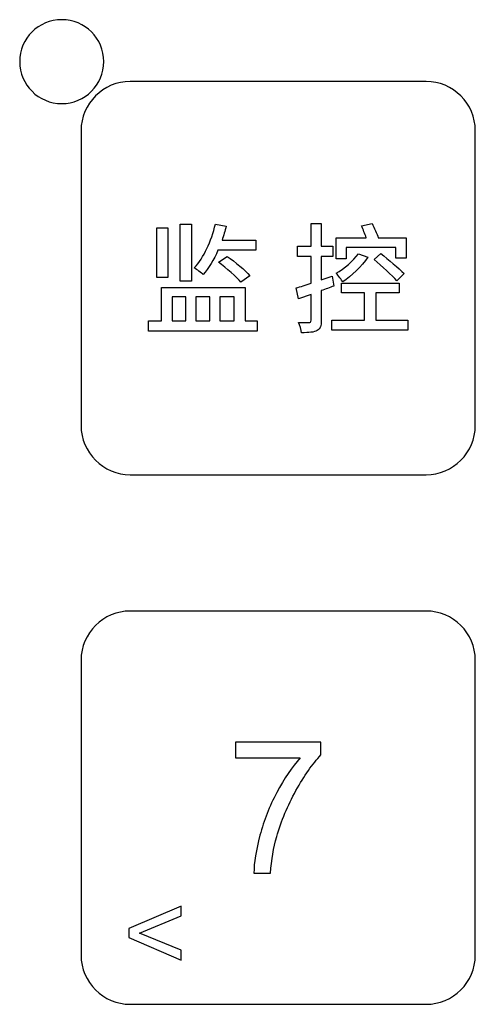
# Model space of a CAD drawing. Header units: millimetres. Extents: x 7099 to 9560, y -2357 to -1635.
# Tile 60 of 85: x 7477 to 7494, y -1806 to -1769. Entities that reach past the tile are written whole.
import ezdxf

# ---------------------------------------------------------------- set-up
doc = ezdxf.new("R2010")
doc.units = ezdxf.units.MM
doc.header["$LTSCALE"] = 3

msp = doc.modelspace()

# ---------------------------------------------------------------- linework, layer by layer
at = {"linetype": 'Continuous', "lineweight": 30}
for points, knots in [([(7478.477, -1768.665), (7479.363, -1768.665), (7480.081, -1769.382), (7480.081, -1770.265), (7480.081, -1770.265), (7480.081, -1771.149), (7479.363, -1771.865), (7478.477, -1771.865), (7478.477, -1771.865), (7477.591, -1771.865), (7476.873, -1771.149), (7476.873, -1770.265), (7476.873, -1770.265), (7476.873, -1769.382), (7477.591, -1768.665), (7478.477, -1768.665)], [0, 0, 0, 0, 0.2, 0.2, 0.2, 0.2, 0.4, 0.4, 0.4, 0.4, 0.6, 0.6, 0.6, 0.6, 1, 1, 1, 1]), ([(7481.093, -1771.02), (7481.093, -1771.02), (7492.371, -1771.02), (7492.371, -1771.02), (7492.371, -1771.02), (7493.405, -1771.02), (7494.251, -1771.864), (7494.251, -1772.896), (7494.251, -1772.896), (7494.251, -1772.896), (7494.251, -1784.145), (7494.251, -1784.145), (7494.251, -1784.145), (7494.251, -1785.177), (7493.405, -1786.02), (7492.371, -1786.02), (7492.371, -1786.02), (7492.371, -1786.02), (7481.093, -1786.02), (7481.093, -1786.02), (7481.093, -1786.02), (7480.059, -1786.02), (7479.213, -1785.177), (7479.213, -1784.145), (7479.213, -1784.145), (7479.213, -1784.145), (7479.213, -1772.896), (7479.213, -1772.896), (7479.213, -1772.896), (7479.213, -1771.864), (7480.059, -1771.02), (7481.093, -1771.02)], [0, 0, 0, 0, 0.111111, 0.111111, 0.111111, 0.111111, 0.222222, 0.222222, 0.222222, 0.222222, 0.333333, 0.333333, 0.333333, 0.333333, 0.444444, 0.444444, 0.444444, 0.444444, 0.555556, 0.555556, 0.555556, 0.555556, 0.666667, 0.666667, 0.666667, 0.666667, 0.777778, 0.777778, 0.777778, 0.777778, 1, 1, 1, 1]), ([(7482.522, -1776.61), (7482.522, -1776.61), (7482.11, -1776.61), (7482.11, -1776.61), (7482.11, -1776.61), (7482.11, -1776.61), (7482.11, -1778.504), (7482.11, -1778.504), (7482.11, -1778.504), (7482.11, -1778.504), (7482.522, -1778.504), (7482.522, -1778.504), (7482.522, -1778.504), (7482.522, -1778.504), (7482.522, -1776.61), (7482.522, -1776.61)], [0, 0, 0, 0, 0.2, 0.2, 0.2, 0.2, 0.4, 0.4, 0.4, 0.4, 0.6, 0.6, 0.6, 0.6, 1, 1, 1, 1]), ([(7483.421, -1776.459), (7483.421, -1776.459), (7482.999, -1776.459), (7482.999, -1776.459), (7482.999, -1776.459), (7482.999, -1776.459), (7482.999, -1778.642), (7482.999, -1778.642), (7482.999, -1778.642), (7482.999, -1778.642), (7483.421, -1778.642), (7483.421, -1778.642), (7483.421, -1778.642), (7483.421, -1778.642), (7483.421, -1776.459), (7483.421, -1776.459)], [0, 0, 0, 0, 0.2, 0.2, 0.2, 0.2, 0.4, 0.4, 0.4, 0.4, 0.6, 0.6, 0.6, 0.6, 1, 1, 1, 1]), ([(7485.879, -1777.459), (7485.879, -1777.459), (7485.879, -1777.074), (7485.879, -1777.074), (7485.879, -1777.074), (7485.879, -1777.074), (7484.591, -1777.074), (7484.591, -1777.074), (7484.591, -1777.074), (7484.65, -1776.899), (7484.705, -1776.725), (7484.751, -1776.537), (7484.751, -1776.537), (7484.751, -1776.537), (7484.338, -1776.459), (7484.338, -1776.459), (7484.338, -1776.459), (7484.182, -1777.115), (7483.903, -1777.738), (7483.531, -1778.133), (7483.531, -1778.133), (7483.628, -1778.193), (7483.802, -1778.316), (7483.875, -1778.39), (7483.875, -1778.39), (7484.086, -1778.142), (7484.279, -1777.821), (7484.435, -1777.459), (7484.435, -1777.459), (7484.435, -1777.459), (7485.879, -1777.459), (7485.879, -1777.459)], [0, 0, 0, 0, 0.111111, 0.111111, 0.111111, 0.111111, 0.222222, 0.222222, 0.222222, 0.222222, 0.333333, 0.333333, 0.333333, 0.333333, 0.444444, 0.444444, 0.444444, 0.444444, 0.555556, 0.555556, 0.555556, 0.555556, 0.666667, 0.666667, 0.666667, 0.666667, 0.777778, 0.777778, 0.777778, 0.777778, 1, 1, 1, 1]), ([(7488.786, -1778.445), (7488.786, -1778.445), (7488.378, -1778.587), (7488.378, -1778.587), (7488.378, -1778.587), (7488.378, -1778.587), (7488.378, -1777.693), (7488.378, -1777.693), (7488.378, -1777.693), (7488.378, -1777.693), (7488.814, -1777.693), (7488.814, -1777.693), (7488.814, -1777.693), (7488.814, -1777.693), (7488.814, -1777.298), (7488.814, -1777.298), (7488.814, -1777.298), (7488.814, -1777.298), (7488.378, -1777.298), (7488.378, -1777.298), (7488.378, -1777.298), (7488.378, -1777.298), (7488.378, -1776.445), (7488.378, -1776.445), (7488.378, -1776.445), (7488.378, -1776.445), (7487.988, -1776.445), (7487.988, -1776.445), (7487.988, -1776.445), (7487.988, -1776.445), (7487.988, -1777.298), (7487.988, -1777.298), (7487.988, -1777.298), (7487.988, -1777.298), (7487.475, -1777.298), (7487.475, -1777.298), (7487.475, -1777.298), (7487.475, -1777.298), (7487.475, -1777.693), (7487.475, -1777.693), (7487.475, -1777.693), (7487.475, -1777.693), (7487.988, -1777.693), (7487.988, -1777.693), (7487.988, -1777.693), (7487.988, -1777.693), (7487.988, -1778.715), (7487.988, -1778.715), (7487.988, -1778.715), (7487.777, -1778.789), (7487.58, -1778.848), (7487.424, -1778.894), (7487.424, -1778.894), (7487.424, -1778.894), (7487.511, -1779.312), (7487.511, -1779.312), (7487.511, -1779.312), (7487.511, -1779.312), (7487.988, -1779.142), (7487.988, -1779.142), (7487.988, -1779.142), (7487.988, -1779.142), (7487.988, -1780.132), (7487.988, -1780.132), (7487.988, -1780.132), (7487.988, -1780.197), (7487.965, -1780.215), (7487.91, -1780.215), (7487.91, -1780.215), (7487.86, -1780.215), (7487.686, -1780.215), (7487.507, -1780.21), (7487.507, -1780.21), (7487.557, -1780.32), (7487.612, -1780.504), (7487.621, -1780.605), (7487.621, -1780.605), (7487.91, -1780.605), (7488.094, -1780.591), (7488.218, -1780.522), (7488.218, -1780.522), (7488.337, -1780.458), (7488.378, -1780.343), (7488.378, -1780.132), (7488.378, -1780.132), (7488.378, -1780.132), (7488.378, -1779), (7488.378, -1779), (7488.378, -1779), (7488.534, -1778.945), (7488.699, -1778.885), (7488.855, -1778.825), (7488.855, -1778.825), (7488.855, -1778.825), (7488.786, -1778.445), (7488.786, -1778.445)], [0, 0, 0, 0, 0.04, 0.04, 0.04, 0.04, 0.08, 0.08, 0.08, 0.08, 0.12, 0.12, 0.12, 0.12, 0.16, 0.16, 0.16, 0.16, 0.2, 0.2, 0.2, 0.2, 0.24, 0.24, 0.24, 0.24, 0.28, 0.28, 0.28, 0.28, 0.32, 0.32, 0.32, 0.32, 0.36, 0.36, 0.36, 0.36, 0.4, 0.4, 0.4, 0.4, 0.44, 0.44, 0.44, 0.44, 0.48, 0.48, 0.48, 0.48, 0.52, 0.52, 0.52, 0.52, 0.56, 0.56, 0.56, 0.56, 0.6, 0.6, 0.6, 0.6, 0.64, 0.64, 0.64, 0.64, 0.68, 0.68, 0.68, 0.68, 0.72, 0.72, 0.72, 0.72, 0.76, 0.76, 0.76, 0.76, 0.8, 0.8, 0.8, 0.8, 0.84, 0.84, 0.84, 0.84, 0.88, 0.88, 0.88, 0.88, 0.92, 0.92, 0.92, 0.92, 1, 1, 1, 1]), ([(7489.327, -1777.349), (7489.327, -1777.349), (7491.217, -1777.349), (7491.217, -1777.349), (7491.217, -1777.349), (7491.217, -1777.349), (7491.217, -1777.757), (7491.217, -1777.757), (7491.217, -1777.757), (7491.217, -1777.757), (7491.62, -1777.757), (7491.62, -1777.757), (7491.62, -1777.757), (7491.62, -1777.757), (7491.62, -1776.982), (7491.62, -1776.982), (7491.62, -1776.982), (7491.62, -1776.982), (7490.552, -1776.982), (7490.552, -1776.982), (7490.552, -1776.982), (7490.497, -1776.826), (7490.396, -1776.61), (7490.318, -1776.436), (7490.318, -1776.436), (7490.318, -1776.436), (7489.91, -1776.532), (7489.91, -1776.532), (7489.91, -1776.532), (7489.969, -1776.665), (7490.043, -1776.835), (7490.093, -1776.982), (7490.093, -1776.982), (7490.093, -1776.982), (7488.938, -1776.982), (7488.938, -1776.982), (7488.938, -1776.982), (7488.938, -1776.982), (7488.938, -1777.789), (7488.938, -1777.789), (7488.938, -1777.789), (7488.938, -1777.789), (7489.327, -1777.789), (7489.327, -1777.789), (7489.327, -1777.789), (7489.327, -1777.789), (7489.327, -1777.349), (7489.327, -1777.349)], [0, 0, 0, 0, 0.076923, 0.076923, 0.076923, 0.076923, 0.153846, 0.153846, 0.153846, 0.153846, 0.230769, 0.230769, 0.230769, 0.230769, 0.307692, 0.307692, 0.307692, 0.307692, 0.384615, 0.384615, 0.384615, 0.384615, 0.461538, 0.461538, 0.461538, 0.461538, 0.538462, 0.538462, 0.538462, 0.538462, 0.615385, 0.615385, 0.615385, 0.615385, 0.692308, 0.692308, 0.692308, 0.692308, 0.769231, 0.769231, 0.769231, 0.769231, 0.846154, 0.846154, 0.846154, 0.846154, 1, 1, 1, 1]), ([(7484.458, -1777.913), (7484.765, -1778.142), (7485.141, -1778.472), (7485.311, -1778.683), (7485.311, -1778.683), (7485.311, -1778.683), (7485.655, -1778.431), (7485.655, -1778.431), (7485.655, -1778.431), (7485.467, -1778.215), (7485.091, -1777.904), (7484.788, -1777.693), (7484.788, -1777.693), (7484.788, -1777.693), (7484.458, -1777.913), (7484.458, -1777.913)], [0, 0, 0, 0, 0.2, 0.2, 0.2, 0.2, 0.4, 0.4, 0.4, 0.4, 0.6, 0.6, 0.6, 0.6, 1, 1, 1, 1]), ([(7489.791, -1777.592), (7489.584, -1777.867), (7489.259, -1778.156), (7488.947, -1778.339), (7488.947, -1778.339), (7489.02, -1778.417), (7489.153, -1778.596), (7489.199, -1778.669), (7489.199, -1778.669), (7489.529, -1778.44), (7489.914, -1778.073), (7490.153, -1777.725), (7490.153, -1777.725), (7490.153, -1777.725), (7489.791, -1777.592), (7489.791, -1777.592)], [0, 0, 0, 0, 0.2, 0.2, 0.2, 0.2, 0.4, 0.4, 0.4, 0.4, 0.6, 0.6, 0.6, 0.6, 1, 1, 1, 1]), ([(7490.396, -1777.816), (7490.685, -1778.069), (7491.075, -1778.417), (7491.263, -1778.624), (7491.263, -1778.624), (7491.263, -1778.624), (7491.533, -1778.344), (7491.533, -1778.344), (7491.533, -1778.344), (7491.332, -1778.147), (7490.937, -1777.807), (7490.653, -1777.583), (7490.653, -1777.583), (7490.653, -1777.583), (7490.396, -1777.816), (7490.396, -1777.816)], [0, 0, 0, 0, 0.2, 0.2, 0.2, 0.2, 0.4, 0.4, 0.4, 0.4, 0.6, 0.6, 0.6, 0.6, 1, 1, 1, 1]), ([(7485.467, -1780.155), (7485.467, -1780.155), (7485.467, -1778.88), (7485.467, -1778.88), (7485.467, -1778.88), (7485.467, -1778.88), (7482.284, -1778.88), (7482.284, -1778.88), (7482.284, -1778.88), (7482.284, -1778.88), (7482.284, -1780.155), (7482.284, -1780.155), (7482.284, -1780.155), (7482.284, -1780.155), (7481.789, -1780.155), (7481.789, -1780.155), (7481.789, -1780.155), (7481.789, -1780.155), (7481.789, -1780.541), (7481.789, -1780.541), (7481.789, -1780.541), (7481.789, -1780.541), (7485.93, -1780.541), (7485.93, -1780.541), (7485.93, -1780.541), (7485.93, -1780.541), (7485.93, -1780.155), (7485.93, -1780.155), (7485.93, -1780.155), (7485.93, -1780.155), (7485.467, -1780.155), (7485.467, -1780.155)], [0, 0, 0, 0, 0.111111, 0.111111, 0.111111, 0.111111, 0.222222, 0.222222, 0.222222, 0.222222, 0.333333, 0.333333, 0.333333, 0.333333, 0.444444, 0.444444, 0.444444, 0.444444, 0.555556, 0.555556, 0.555556, 0.555556, 0.666667, 0.666667, 0.666667, 0.666667, 0.777778, 0.777778, 0.777778, 0.777778, 1, 1, 1, 1]), ([(7490.451, -1780.128), (7490.451, -1780.128), (7490.451, -1779.087), (7490.451, -1779.087), (7490.451, -1779.087), (7490.451, -1779.087), (7491.35, -1779.087), (7491.35, -1779.087), (7491.35, -1779.087), (7491.35, -1779.087), (7491.35, -1778.715), (7491.35, -1778.715), (7491.35, -1778.715), (7491.35, -1778.715), (7489.144, -1778.715), (7489.144, -1778.715), (7489.144, -1778.715), (7489.144, -1778.715), (7489.144, -1779.087), (7489.144, -1779.087), (7489.144, -1779.087), (7489.144, -1779.087), (7490.024, -1779.087), (7490.024, -1779.087), (7490.024, -1779.087), (7490.024, -1779.087), (7490.024, -1780.128), (7490.024, -1780.128), (7490.024, -1780.128), (7490.024, -1780.128), (7488.782, -1780.128), (7488.782, -1780.128), (7488.782, -1780.128), (7488.782, -1780.128), (7488.782, -1780.504), (7488.782, -1780.504), (7488.782, -1780.504), (7488.782, -1780.504), (7491.675, -1780.504), (7491.675, -1780.504), (7491.675, -1780.504), (7491.675, -1780.504), (7491.675, -1780.128), (7491.675, -1780.128), (7491.675, -1780.128), (7491.675, -1780.128), (7490.451, -1780.128), (7490.451, -1780.128)], [0, 0, 0, 0, 0.076923, 0.076923, 0.076923, 0.076923, 0.153846, 0.153846, 0.153846, 0.153846, 0.230769, 0.230769, 0.230769, 0.230769, 0.307692, 0.307692, 0.307692, 0.307692, 0.384615, 0.384615, 0.384615, 0.384615, 0.461538, 0.461538, 0.461538, 0.461538, 0.538462, 0.538462, 0.538462, 0.538462, 0.615385, 0.615385, 0.615385, 0.615385, 0.692308, 0.692308, 0.692308, 0.692308, 0.769231, 0.769231, 0.769231, 0.769231, 0.846154, 0.846154, 0.846154, 0.846154, 1, 1, 1, 1]), ([(7482.683, -1779.238), (7482.683, -1779.238), (7483.206, -1779.238), (7483.206, -1779.238), (7483.206, -1779.238), (7483.206, -1779.238), (7483.206, -1780.155), (7483.206, -1780.155), (7483.206, -1780.155), (7483.206, -1780.155), (7482.683, -1780.155), (7482.683, -1780.155), (7482.683, -1780.155), (7482.683, -1780.155), (7482.683, -1779.238), (7482.683, -1779.238)], [0, 0, 0, 0, 0.2, 0.2, 0.2, 0.2, 0.4, 0.4, 0.4, 0.4, 0.6, 0.6, 0.6, 0.6, 1, 1, 1, 1]), ([(7484.123, -1779.238), (7484.123, -1779.238), (7484.123, -1780.155), (7484.123, -1780.155), (7484.123, -1780.155), (7484.123, -1780.155), (7483.595, -1780.155), (7483.595, -1780.155), (7483.595, -1780.155), (7483.595, -1780.155), (7483.595, -1779.238), (7483.595, -1779.238), (7483.595, -1779.238), (7483.595, -1779.238), (7484.123, -1779.238), (7484.123, -1779.238)], [0, 0, 0, 0, 0.2, 0.2, 0.2, 0.2, 0.4, 0.4, 0.4, 0.4, 0.6, 0.6, 0.6, 0.6, 1, 1, 1, 1]), ([(7485.049, -1779.238), (7485.049, -1779.238), (7485.049, -1780.155), (7485.049, -1780.155), (7485.049, -1780.155), (7485.049, -1780.155), (7484.513, -1780.155), (7484.513, -1780.155), (7484.513, -1780.155), (7484.513, -1780.155), (7484.513, -1779.238), (7484.513, -1779.238), (7484.513, -1779.238), (7484.513, -1779.238), (7485.049, -1779.238), (7485.049, -1779.238)], [0, 0, 0, 0, 0.2, 0.2, 0.2, 0.2, 0.4, 0.4, 0.4, 0.4, 0.6, 0.6, 0.6, 0.6, 1, 1, 1, 1]), ([(7481.093, -1791.22), (7481.093, -1791.22), (7492.371, -1791.22), (7492.371, -1791.22), (7492.371, -1791.22), (7493.405, -1791.22), (7494.251, -1792.064), (7494.251, -1793.096), (7494.251, -1793.096), (7494.251, -1793.096), (7494.251, -1804.345), (7494.251, -1804.345), (7494.251, -1804.345), (7494.251, -1805.377), (7493.405, -1806.22), (7492.371, -1806.22), (7492.371, -1806.22), (7492.371, -1806.22), (7481.093, -1806.22), (7481.093, -1806.22), (7481.093, -1806.22), (7480.059, -1806.22), (7479.213, -1805.377), (7479.213, -1804.345), (7479.213, -1804.345), (7479.213, -1804.345), (7479.213, -1793.096), (7479.213, -1793.096), (7479.213, -1793.096), (7479.213, -1792.064), (7480.059, -1791.22), (7481.093, -1791.22)], [0, 0, 0, 0, 0.111111, 0.111111, 0.111111, 0.111111, 0.222222, 0.222222, 0.222222, 0.222222, 0.333333, 0.333333, 0.333333, 0.333333, 0.444444, 0.444444, 0.444444, 0.444444, 0.555556, 0.555556, 0.555556, 0.555556, 0.666667, 0.666667, 0.666667, 0.666667, 0.777778, 0.777778, 0.777778, 0.777778, 1, 1, 1, 1]), ([(7485.099, -1796.819), (7485.099, -1796.819), (7485.099, -1796.226), (7485.099, -1796.226), (7485.099, -1796.226), (7485.099, -1796.226), (7488.365, -1796.226), (7488.365, -1796.226), (7488.365, -1796.226), (7488.365, -1796.226), (7488.365, -1796.706), (7488.365, -1796.706), (7488.365, -1796.706), (7488.044, -1797.048), (7487.724, -1797.503), (7487.409, -1798.071), (7487.409, -1798.071), (7487.093, -1798.639), (7486.85, -1799.224), (7486.677, -1799.825), (7486.677, -1799.825), (7486.553, -1800.247), (7486.473, -1800.711), (7486.439, -1801.215), (7486.439, -1801.215), (7486.439, -1801.215), (7485.804, -1801.215), (7485.804, -1801.215), (7485.804, -1801.215), (7485.811, -1800.817), (7485.889, -1800.336), (7486.038, -1799.773), (7486.038, -1799.773), (7486.187, -1799.208), (7486.4, -1798.665), (7486.679, -1798.142), (7486.679, -1798.142), (7486.958, -1797.619), (7487.254, -1797.178), (7487.568, -1796.819), (7487.568, -1796.819), (7487.568, -1796.819), (7485.099, -1796.819), (7485.099, -1796.819)], [0, 0, 0, 0, 0.083333, 0.083333, 0.083333, 0.083333, 0.166667, 0.166667, 0.166667, 0.166667, 0.25, 0.25, 0.25, 0.25, 0.333333, 0.333333, 0.333333, 0.333333, 0.416667, 0.416667, 0.416667, 0.416667, 0.5, 0.5, 0.5, 0.5, 0.583333, 0.583333, 0.583333, 0.583333, 0.666667, 0.666667, 0.666667, 0.666667, 0.75, 0.75, 0.75, 0.75, 0.833333, 0.833333, 0.833333, 0.833333, 1, 1, 1, 1]), ([(7481.032, -1803.673), (7481.032, -1803.673), (7481.032, -1803.326), (7481.032, -1803.326), (7481.032, -1803.326), (7481.032, -1803.326), (7483.03, -1802.48), (7483.03, -1802.48), (7483.03, -1802.48), (7483.03, -1802.48), (7483.03, -1802.852), (7483.03, -1802.852), (7483.03, -1802.852), (7483.03, -1802.852), (7481.447, -1803.502), (7481.447, -1803.502), (7481.447, -1803.502), (7481.447, -1803.502), (7483.03, -1804.16), (7483.03, -1804.16), (7483.03, -1804.16), (7483.03, -1804.16), (7483.03, -1804.533), (7483.03, -1804.533), (7483.03, -1804.533), (7483.03, -1804.533), (7481.032, -1803.673), (7481.032, -1803.673)], [0, 0, 0, 0, 0.125, 0.125, 0.125, 0.125, 0.25, 0.25, 0.25, 0.25, 0.375, 0.375, 0.375, 0.375, 0.5, 0.5, 0.5, 0.5, 0.625, 0.625, 0.625, 0.625, 0.75, 0.75, 0.75, 0.75, 1, 1, 1, 1])]:
    msp.add_open_spline(points, degree=3, knots=knots, dxfattribs=at)

doc.saveas('drawing.dxf')
